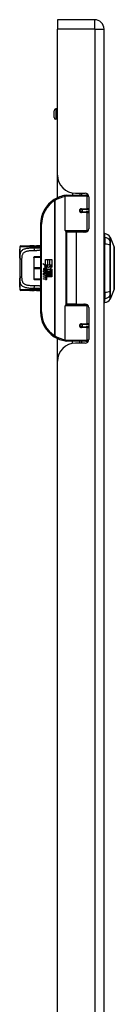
# Model space of a CAD drawing. Header units: inches. Extents: x 0 to 152, y -25 to 98.
# Tile 62 of 88: x 53 to 55, y 50 to 71. Entities that reach past the tile are written whole.
import ezdxf

# ---------------------------------------------------------------- set-up
doc = ezdxf.new("R2010")
doc.units = ezdxf.units.IN
doc.header["$LTSCALE"] = 9.095314
doc.header["$MEASUREMENT"] = 0
doc.layers.add('Visible Edges(ANSI)', color=7, linetype='Continuous', lineweight=25)
doc.layers.add('Visible Tangent Edges(ANSI)', color=7, linetype='Continuous', lineweight=25)

msp = doc.modelspace()

# ---------------------------------------------------------------- linework, layer by layer
at = {"layer": 'Visible Edges(ANSI)'}
for p, q in [((53.849, 70.8223), (53.849, 70.6212)), ((54.6475, 70.8223), (53.849, 70.8223)), ((53.849, 67.5022), (53.849, 70.6212)), ((54.8487, 33.7817), (54.8487, 70.6212)), ((53.7798, 68.734), (53.7798, 68.8767)), ((53.849, 68.9161), (53.8192, 68.9161)), ((53.849, 68.6947), (53.8192, 68.6947)), ((53.849, 67.0155), (53.849, 67.5022)), ((54.0183, 66.3184), (54.0183, 67.049)), ((54.0429, 67.0736), (54.4552, 67.0736)), ((54.1739, 67.1177), (54.1739, 67.0736)), ((54.2389, 67.1123), (54.4463, 67.1123)), ((54.3314, 67.1123), (54.3314, 67.0736)), ((54.5112, 67.0736), (54.4552, 67.0736)), ((54.5201, 67.0385), (54.5201, 66.3545)), ((54.3518, 66.7677), (54.3523, 66.7653)), ((54.3584, 66.7661), (54.3522, 66.7661)), ((54.4671, 66.7685), (54.3584, 66.7685)), ((54.3614, 66.7659), (54.3614, 66.7684)), ((54.4671, 66.7685), (54.5201, 66.7685)), ((54.3584, 66.7144), (54.4671, 66.7144)), ((54.3622, 66.7172), (54.3628, 66.7144)), ((54.5201, 66.7144), (54.4671, 66.7144)), ((53.4873, 66.4488), (53.4873, 64.5744)), ((54.46, 66.2987), (54.038, 66.2987)), ((54.1333, 66.2987), (54.1333, 66.2807)), ((54.372, 66.2987), (54.372, 66.2807)), ((54.46, 66.2987), (54.4946, 66.2987)), ((54.2526, 66.2807), (54.0427, 66.2807)), ((54.0427, 66.2807), (54.0427, 64.7424)), ((54.4463, 66.2807), (54.2526, 66.2807)), ((54.8684, 66.1645), (54.8684, 66.2495)), ((54.8684, 66.1645), (54.8684, 66.0261)), ((54.9769, 66.1749), (55.0615, 65.9575)), ((53.0432, 65.9666), (53.0432, 65.9174)), ((53.0432, 65.9174), (53.0432, 65.7711)), ((53.0678, 65.9912), (53.2616, 65.9912)), ((53.2966, 65.9901), (53.274, 65.9907)), ((53.4873, 65.9912), (53.4027, 65.9912)), ((53.4873, 65.8926), (53.4641, 65.8928)), ((54.8684, 64.997), (54.8684, 66.0261)), ((55.068, 65.8879), (55.068, 65.6003)), ((53.0432, 65.725), (53.0432, 65.7711)), ((53.0432, 65.725), (53.0432, 65.2981)), ((53.3433, 65.7402), (53.3433, 65.7427)), ((53.3433, 65.7402), (53.3433, 65.514)), ((53.4873, 65.7525), (53.3531, 65.7525)), ((53.5971, 65.699), (53.6372, 65.699)), ((53.5971, 65.5778), (53.5971, 65.699)), ((53.6372, 65.699), (53.6372, 65.5757)), ((53.6429, 65.699), (53.683, 65.699)), ((53.6429, 65.5757), (53.6429, 65.699)), ((53.683, 65.699), (53.683, 65.5757)), ((53.6882, 65.5757), (53.6882, 65.699)), ((53.6882, 65.699), (53.7283, 65.699)), ((53.7283, 65.699), (53.7283, 65.5318)), ((53.3433, 65.5091), (53.3433, 65.514)), ((53.3433, 65.5091), (53.3433, 65.2827)), ((53.5375, 65.6088), (53.5971, 65.5778)), ((53.5953, 65.5541), (53.5375, 65.6088)), ((53.5701, 65.4617), (53.5589, 65.4617)), ((53.5775, 65.5516), (53.5953, 65.5541)), ((53.6326, 65.5123), (53.5775, 65.5516)), ((53.5851, 65.4534), (53.5851, 65.4992)), ((53.5964, 65.4973), (53.5964, 65.4673)), ((53.6013, 65.5757), (53.638, 65.5565)), ((53.6372, 65.5757), (53.6013, 65.5757)), ((53.6181, 65.5036), (53.6326, 65.5123)), ((53.638, 65.5565), (53.6254, 65.5541)), ((53.6254, 65.5541), (53.6605, 65.5295)), ((53.6655, 65.4921), (53.6282, 65.4662)), ((53.683, 65.5757), (53.6429, 65.5757)), ((53.6605, 65.5295), (53.7276, 65.5757)), ((53.7268, 65.4463), (53.6655, 65.4921)), ((53.7276, 65.5757), (53.6882, 65.5757)), ((53.7283, 65.5318), (53.6957, 65.5098)), ((53.6957, 65.5098), (53.7283, 65.4924)), ((53.7283, 65.4924), (53.7283, 65.4088)), ((53.0432, 65.252), (53.0432, 65.2981)), ((53.0432, 65.252), (53.0432, 65.1057)), ((53.3433, 65.2802), (53.3433, 65.2827)), ((53.3531, 65.2704), (53.4873, 65.2704)), ((53.5555, 65.4549), (53.5904, 65.4242)), ((53.5555, 65.4347), (53.5555, 65.4549)), ((53.5799, 65.4178), (53.5555, 65.4347)), ((53.5555, 65.4055), (53.5799, 65.4148)), ((53.5555, 65.3852), (53.5555, 65.4055)), ((53.5906, 65.4021), (53.5555, 65.3852)), ((53.5555, 65.3766), (53.6237, 65.3646)), ((53.5555, 65.3601), (53.5555, 65.3766)), ((53.5836, 65.3551), (53.5555, 65.3601)), ((53.5555, 65.3342), (53.5986, 65.3266)), ((53.5555, 65.3177), (53.5555, 65.3342)), ((53.5836, 65.3128), (53.5555, 65.3177)), ((53.5555, 65.2923), (53.5986, 65.2847)), ((53.5555, 65.2758), (53.5555, 65.2923)), ((53.5983, 65.2674), (53.5555, 65.2758)), ((53.5799, 65.4148), (53.5799, 65.4178)), ((53.5904, 65.4242), (53.6237, 65.4415)), ((53.6237, 65.3717), (53.5906, 65.4021)), ((53.6237, 65.4212), (53.6008, 65.4115)), ((53.6008, 65.4115), (53.6008, 65.4088)), ((53.6008, 65.4088), (53.6237, 65.3922)), ((53.6052, 65.4088), (53.6273, 65.4182)), ((53.7283, 65.4088), (53.6052, 65.4088)), ((53.6117, 65.3514), (53.6117, 65.3478)), ((53.6237, 65.3504), (53.6117, 65.3514)), ((53.6144, 65.4036), (53.7283, 65.4036)), ((53.6273, 65.3942), (53.6144, 65.4036)), ((53.6196, 65.3465), (53.6273, 65.3459)), ((53.6237, 65.4415), (53.6237, 65.4212)), ((53.6237, 65.3922), (53.6237, 65.3717)), ((53.6237, 65.3646), (53.6237, 65.3504)), ((53.6273, 65.4463), (53.7268, 65.4463)), ((53.6273, 65.4182), (53.6273, 65.4463)), ((53.6273, 65.3665), (53.6273, 65.3942)), ((53.7283, 65.3665), (53.6273, 65.3665)), ((53.6273, 65.3612), (53.7283, 65.3612)), ((53.6273, 65.3459), (53.6273, 65.3612)), ((53.7283, 65.3241), (53.629, 65.3241)), ((53.7283, 65.4036), (53.7283, 65.3665)), ((53.7283, 65.3612), (53.7283, 65.3241)), ((55.068, 65.4228), (55.068, 65.1352)), ((53.0432, 65.1057), (53.0432, 65.0565)), ((53.4641, 65.1303), (53.4873, 65.1305)), ((55.0615, 65.0656), (54.9769, 64.8482)), ((53.2616, 65.0319), (53.0678, 65.0319)), ((53.2966, 65.033), (53.274, 65.0324)), ((53.4873, 65.0319), (53.4027, 65.0319)), ((54.8684, 64.997), (54.8684, 64.8587)), ((54.8684, 64.7736), (54.8684, 64.8587)), ((54.0183, 63.9742), (54.0183, 64.7047)), ((54.038, 64.7244), (54.46, 64.7244)), ((54.2526, 64.7424), (54.0427, 64.7424)), ((54.1333, 64.7244), (54.1333, 64.7424)), ((54.2526, 64.7424), (54.4463, 64.7424)), ((54.372, 64.7244), (54.372, 64.7424)), ((54.4946, 64.7244), (54.46, 64.7244)), ((54.5201, 64.6686), (54.5201, 63.9846)), ((54.3518, 64.2554), (54.3523, 64.2578)), ((54.3522, 64.257), (54.3584, 64.257)), ((54.4671, 64.3087), (54.3584, 64.3087)), ((54.3584, 64.2546), (54.4671, 64.2546)), ((54.3614, 64.2572), (54.3614, 64.2547)), ((54.3622, 64.3059), (54.3628, 64.3087)), ((54.4671, 64.3087), (54.5201, 64.3087)), ((54.5201, 64.2546), (54.4671, 64.2546)), ((53.849, 63.5209), (53.849, 64.0076)), ((54.4552, 63.9496), (54.0429, 63.9496)), ((54.1739, 63.9054), (54.1739, 63.9496)), ((54.4463, 63.9108), (54.2389, 63.9108)), ((54.3314, 63.9108), (54.3314, 63.9496)), ((54.4552, 63.9496), (54.5112, 63.9496)), ((53.849, 40.882), (53.849, 63.5209))]:
    msp.add_line(p, q, dxfattribs=at)
at = {"layer": 'Visible Edges(ANSI)', "flags": 128}
for points in [[(54.0271, 67.0677), (54.0268, 67.0677), (54.0264, 67.0677), (54.0261, 67.0676), (54.0258, 67.0676), (54.0255, 67.0675), (54.0252, 67.0675), (54.0249, 67.0674), (54.0246, 67.0674), (54.0243, 67.0674), (54.024, 67.0673), (54.0237, 67.0673), (54.0233, 67.0672), (54.023, 67.0672), (54.0227, 67.0671), (54.0224, 67.0671), (54.0221, 67.067), (54.0218, 67.067), (54.0215, 67.067), (54.0212, 67.0669), (54.0209, 67.0669), (54.0206, 67.0668), (54.0202, 67.0668), (54.0199, 67.0667), (54.0196, 67.0667)], [(54.3584, 66.7144), (54.3552, 66.7146), (54.3519, 66.7152), (54.3487, 66.7163), (54.3456, 66.7177), (54.3426, 66.7195), (54.3399, 66.7218), (54.3374, 66.7244), (54.3354, 66.7274), (54.3337, 66.7307), (54.3324, 66.7341), (54.3316, 66.7377), (54.3314, 66.7414), (54.3316, 66.7451), (54.3324, 66.7488), (54.3336, 66.7522), (54.3353, 66.7555), (54.3374, 66.7585), (54.3398, 66.7611), (54.3426, 66.7634), (54.3455, 66.7653), (54.3487, 66.7667), (54.3519, 66.7677), (54.3552, 66.7683), (54.3584, 66.7685)], [(54.4172, 66.2807), (54.4204, 66.2819), (54.4235, 66.2831), (54.4266, 66.2843), (54.4298, 66.2854), (54.433, 66.2864), (54.4361, 66.2875), (54.4393, 66.2884), (54.4425, 66.2894), (54.4457, 66.2902), (54.4489, 66.2911), (54.4521, 66.2919), (54.4553, 66.2926), (54.4585, 66.2933), (54.4617, 66.294), (54.4649, 66.2946), (54.4682, 66.2952), (54.4714, 66.2957), (54.4746, 66.2962), (54.4778, 66.2966), (54.4811, 66.297), (54.4843, 66.2974), (54.4875, 66.2977), (54.4908, 66.298), (54.494, 66.2982)], [(53.0471, 65.8369), (53.0482, 65.8458), (53.0489, 65.8564), (53.0492, 65.8679), (53.049, 65.8794), (53.0482, 65.89), (53.0472, 65.8991), (53.0461, 65.9057), (53.0457, 65.9078), (53.0455, 65.9086)], [(53.274, 65.9907), (53.2735, 65.9907), (53.2729, 65.9908), (53.2724, 65.9908), (53.2719, 65.9909), (53.2714, 65.9909), (53.2709, 65.9909), (53.2703, 65.991), (53.2698, 65.991), (53.2693, 65.991), (53.2688, 65.991), (53.2683, 65.9911), (53.2677, 65.9911), (53.2672, 65.9911), (53.2667, 65.9911), (53.2662, 65.9912), (53.2657, 65.9912), (53.2652, 65.9912), (53.2646, 65.9912), (53.2641, 65.9912), (53.2636, 65.9912), (53.2631, 65.9912), (53.2626, 65.9912), (53.2621, 65.9912), (53.2616, 65.9912)], [(53.3543, 65.991), (53.3252, 65.9907), (53.2966, 65.9901)], [(53.3543, 65.991), (53.3787, 65.9912), (53.4027, 65.9912)], [(55.0619, 65.0678), (55.0619, 65.0683), (55.0619, 65.0699), (55.0619, 65.0726), (55.0619, 65.0763), (55.0619, 65.0811), (55.062, 65.0869), (55.062, 65.0937), (55.062, 65.1016), (55.062, 65.1104), (55.062, 65.1202), (55.0621, 65.131), (55.0621, 65.1426), (55.0621, 65.155), (55.0621, 65.1684), (55.0622, 65.1826), (55.0622, 65.1975), (55.0622, 65.2133), (55.0621, 65.2297), (55.0621, 65.2468), (55.0621, 65.2646), (55.0621, 65.283), (55.062, 65.3019), (55.062, 65.3213), (55.062, 65.3413), (55.062, 65.3617), (55.062, 65.3825), (55.0619, 65.4036), (55.0619, 65.4249), (55.0619, 65.4463), (55.0619, 65.4678), (55.0619, 65.4896), (55.0619, 65.5114), (55.0619, 65.5333), (55.0619, 65.5551), (55.0619, 65.5768), (55.0619, 65.5983), (55.0619, 65.6195), (55.062, 65.6405), (55.062, 65.6612), (55.062, 65.6816), (55.062, 65.7016), (55.062, 65.7211), (55.0621, 65.7402), (55.0621, 65.7586), (55.0621, 65.7764), (55.0621, 65.7935), (55.0622, 65.8099), (55.0622, 65.8256), (55.0622, 65.8406), (55.0621, 65.8547), (55.0621, 65.8681), (55.0621, 65.8806), (55.0621, 65.8922), (55.062, 65.9029), (55.062, 65.9127), (55.062, 65.9215), (55.062, 65.9294), (55.062, 65.9362), (55.0619, 65.9421), (55.0619, 65.9468), (55.0619, 65.9505), (55.0619, 65.9532), (55.0619, 65.9548), (55.0619, 65.9553)], [(53.0432, 65.7711), (53.0441, 65.8048), (53.0453, 65.8211), (53.0471, 65.8369)], [(53.0471, 65.1862), (53.0453, 65.202), (53.0441, 65.2183), (53.0432, 65.252)], [(53.0455, 65.1145), (53.0457, 65.1153), (53.0461, 65.1174), (53.0472, 65.1241), (53.0482, 65.1331), (53.049, 65.1438), (53.0492, 65.1553), (53.0489, 65.1668), (53.0482, 65.1773), (53.0471, 65.1862)], [(53.2616, 65.0319), (53.2621, 65.0319), (53.2626, 65.0319), (53.2631, 65.0319), (53.2636, 65.0319), (53.2641, 65.0319), (53.2646, 65.0319), (53.2652, 65.0319), (53.2657, 65.0319), (53.2662, 65.032), (53.2667, 65.032), (53.2672, 65.032), (53.2677, 65.032), (53.2683, 65.032), (53.2688, 65.0321), (53.2693, 65.0321), (53.2698, 65.0321), (53.2703, 65.0321), (53.2709, 65.0322), (53.2714, 65.0322), (53.2719, 65.0322), (53.2724, 65.0323), (53.2729, 65.0323), (53.2735, 65.0324), (53.274, 65.0324)], [(53.2966, 65.033), (53.3252, 65.0324), (53.3543, 65.0321)], [(53.4027, 65.0319), (53.3787, 65.032), (53.3543, 65.0321)], [(54.494, 64.7249), (54.4908, 64.7251), (54.4875, 64.7254), (54.4843, 64.7257), (54.4811, 64.7261), (54.4778, 64.7265), (54.4746, 64.7269), (54.4714, 64.7274), (54.4682, 64.7279), (54.4649, 64.7285), (54.4617, 64.7291), (54.4585, 64.7298), (54.4553, 64.7305), (54.4521, 64.7312), (54.4489, 64.732), (54.4457, 64.7329), (54.4425, 64.7338), (54.4393, 64.7347), (54.4361, 64.7357), (54.433, 64.7367), (54.4298, 64.7377), (54.4266, 64.7388), (54.4235, 64.74), (54.4204, 64.7412), (54.4172, 64.7424)], [(54.3584, 64.2546), (54.3552, 64.2548), (54.3519, 64.2554), (54.3487, 64.2564), (54.3455, 64.2579), (54.3426, 64.2597), (54.3398, 64.262), (54.3374, 64.2646), (54.3353, 64.2676), (54.3336, 64.2709), (54.3324, 64.2744), (54.3316, 64.278), (54.3314, 64.2817), (54.3317, 64.2854), (54.3324, 64.289), (54.3337, 64.2924), (54.3354, 64.2957), (54.3374, 64.2987), (54.3399, 64.3013), (54.3426, 64.3035), (54.3455, 64.3054), (54.3487, 64.3068), (54.3519, 64.3079), (54.3552, 64.3085), (54.3584, 64.3087)], [(54.0196, 63.9564), (54.0199, 63.9564), (54.0202, 63.9563), (54.0206, 63.9563), (54.0209, 63.9562), (54.0212, 63.9562), (54.0215, 63.9562), (54.0218, 63.9561), (54.0221, 63.9561), (54.0224, 63.956), (54.0227, 63.956), (54.023, 63.9559), (54.0233, 63.9559), (54.0237, 63.9558), (54.024, 63.9558), (54.0243, 63.9558), (54.0246, 63.9557), (54.0249, 63.9557), (54.0252, 63.9556), (54.0255, 63.9556), (54.0258, 63.9555), (54.0261, 63.9555), (54.0264, 63.9555), (54.0268, 63.9554), (54.0271, 63.9554)]]:
    msp.add_lwpolyline(points, dxfattribs=at)
at = {"layer": 'Visible Edges(ANSI)'}
for centre in [(54.3584, 66.7415), (54.3584, 64.2816)]:
    msp.add_circle(centre, 0.0246, dxfattribs=at)
for centre, radius, start, end in [((54.6475, 70.6212), 0.2012, 0, 90), ((53.8192, 68.8767), 0.0394, 90, 180), ((53.8192, 68.734), 0.0394, 180, 270), ((54.2389, 67.5022), 0.3899, 180, 270), ((54.1121, 66.4488), 0.6248, 122.23771, 180), ((54.1121, 66.4488), 0.6248, 98.5081, 122.23771), ((54.0429, 67.049), 0.0246, 90, 180), ((54.4463, 67.0385), 0.0738, 0, 90), ((54.3584, 66.7415), 0.0271, 279.14701, 90), ((54.038, 66.3184), 0.0197, 180, 270), ((54.4463, 66.3545), 0.0738, 270, 0), ((54.8782, 66.1757), 0.0492, 101.53696, 126.8699), ((54.848, 66.1033), 0.1476, 29.72912, 82.0587), ((54.9655, 66.1704), 0.0123, 21.25051, 29.72912), ((53.0678, 65.9666), 0.0246, 90, 180), ((53.0678, 65.9174), 0.0246, 180, 208.10759), ((55.0557, 65.9553), 0.00615, 0.20877, 21.25051), ((55.0533, 65.8879), 0.0148, 0, 53.4634), ((53.3531, 65.7427), 0.00984, 90, 180), ((53.6313, 65.4843), 0.0759, 171.56052, 197.33425), ((53.5807, 65.4918), 0.0247, 86.56465, 171.56052), ((53.6055, 65.4764), 0.0383, 154.67838, 202.56091), ((53.5817, 65.4877), 0.012, 73.52609, 154.67838), ((53.5791, 65.4668), 0.0497, 44.16843, 86.56465), ((53.5938, 65.4765), 0.021, 19.37968, 82.99755), ((53.6021, 65.4778), 0.0119, 241.45471, 321.16516), ((53.6007, 65.4789), 0.0137, 321.16516, 19.37968), ((53.6059, 65.4708), 0.019, 293.84447, 355.08017), ((53.588, 65.4754), 0.0373, 350.40854, 44.16843), ((53.588, 65.4754), 0.0412, 347.07905, 43.17854), ((55.0533, 65.6003), 0.0148, 305.87422, 0), ((53.3531, 65.2802), 0.00984, 180, 270), ((53.5735, 65.2979), 0.0581, 57.59924, 80), ((53.5744, 65.2554), 0.0581, 58.55841, 80.82565), ((53.5994, 65.4857), 0.0352, 246.15553, 293.84447), ((53.6052, 65.3028), 0.036, 259, 288.47479), ((53.6013, 65.3418), 0.0154, 260, 293.55712), ((53.6013, 65.2998), 0.0154, 259.9922, 293.54875), ((53.5962, 65.3337), 0.0157, 6.03001, 57.59924), ((53.5962, 65.2917), 0.0157, 6.10268, 57.60833), ((53.6044, 65.3346), 0.0075, 293.55712, 6.03001), ((53.6044, 65.2926), 0.0075, 293.54875, 6.10268), ((53.6061, 65.3447), 0.036, 273.6169, 286.9928), ((53.5949, 65.2812), 0.0307, 359.6788, 63.95078), ((53.5956, 65.3225), 0.03, 359.47765, 57.41137), ((53.6129, 65.3224), 0.0127, 286.9928, 359.47765), ((53.6125, 65.2811), 0.0131, 288.47479, 359.6788), ((53.599, 65.3247), 0.03, 358.79525, 46.5849), ((55.0533, 65.4228), 0.0148, 0, 54.12578), ((53.0678, 65.1057), 0.0246, 151.88429, 180), ((53.0678, 65.0565), 0.0246, 180, 270), ((55.0557, 65.0678), 0.00615, 338.74949, 359.79123), ((55.0533, 65.1352), 0.0148, 306.53659, 0), ((54.848, 64.9198), 0.1476, 277.9413, 330.27088), ((54.9655, 64.8527), 0.0123, 330.27088, 338.74949), ((54.038, 64.7047), 0.0197, 90, 180), ((54.4463, 64.6686), 0.0738, 0, 90), ((54.8782, 64.8474), 0.0492, 233.1301, 258.46304), ((54.1121, 64.5744), 0.6248, 180, 237.76229), ((54.3584, 64.2816), 0.0271, 270, 80.85299), ((54.1121, 64.5744), 0.6248, 237.76229, 261.4919), ((54.4463, 63.9846), 0.0738, 270, 0), ((54.2389, 63.5209), 0.3899, 90, 180), ((54.0429, 63.9742), 0.0246, 180, 270)]:
    msp.add_arc(centre, radius, start, end, dxfattribs=at)
at = {"layer": 'Visible Tangent Edges(ANSI)'}
for p, q in [((54.6475, 70.6212), (54.6475, 70.8223)), ((54.6475, 70.6212), (53.849, 70.6212)), ((54.6475, 70.6212), (54.6475, 33.7817)), ((54.6475, 70.6212), (54.8487, 70.6212)), ((53.8192, 68.9161), (53.8192, 68.6947)), ((53.7788, 66.9772), (53.7919, 66.9564)), ((53.7919, 66.9564), (53.7919, 64.0667)), ((53.7919, 66.9564), (53.7966, 66.9564)), ((53.7966, 64.0667), (53.7966, 66.9564)), ((54.479, 67.049), (54.0183, 67.049)), ((54.3624, 67.1123), (54.3624, 67.0736)), ((54.479, 67.049), (54.5193, 67.049)), ((54.479, 67.049), (54.479, 66.7808)), ((54.3624, 66.7682), (54.3624, 66.7657)), ((54.3643, 66.7808), (54.479, 66.7808)), ((54.5201, 66.7808), (54.479, 66.7808)), ((54.3624, 66.7172), (54.3624, 66.7163)), ((54.479, 66.7021), (54.3643, 66.7021)), ((54.479, 66.7021), (54.479, 66.3184)), ((54.479, 66.7021), (54.5201, 66.7021)), ((53.4873, 66.4488), (53.5119, 66.4488)), ((53.5119, 64.5744), (53.5119, 66.4488)), ((54.0183, 66.3184), (54.479, 66.3184)), ((54.0279, 66.3015), (54.0279, 64.7216)), ((54.5106, 66.3184), (54.479, 66.3184)), ((54.2526, 66.2807), (54.2526, 64.7424)), ((54.977, 66.0933), (54.977, 66.0934)), ((53.2499, 65.9666), (53.0432, 65.9666)), ((53.0432, 65.9174), (53.0436, 65.9174)), ((53.349, 65.9403), (53.349, 65.9664)), ((54.977, 66.0014), (54.977, 66.0019)), ((53.0924, 65.3225), (53.0924, 65.7006)), ((53.3531, 65.7525), (53.3531, 65.745)), ((53.3531, 65.745), (53.4873, 65.745)), ((53.3531, 65.5188), (53.3531, 65.745)), ((53.3531, 65.5188), (53.3531, 65.5043)), ((53.4873, 65.5188), (53.3531, 65.5188)), ((53.3531, 65.5043), (53.4873, 65.5043)), ((53.3531, 65.2779), (53.3531, 65.5043)), ((53.3531, 65.2779), (53.3531, 65.2704)), ((53.4873, 65.2779), (53.3531, 65.2779)), ((53.0436, 65.1057), (53.0432, 65.1057)), ((53.0432, 65.0565), (53.2499, 65.0565)), ((53.349, 65.0567), (53.349, 65.0828)), ((54.977, 65.0212), (54.977, 65.0217)), ((54.977, 64.9297), (54.977, 64.9299)), ((54.479, 64.7047), (54.0183, 64.7047)), ((54.479, 64.7047), (54.5106, 64.7047)), ((54.479, 64.7047), (54.479, 64.321)), ((53.5119, 64.5744), (53.4873, 64.5744)), ((54.3624, 64.3068), (54.3624, 64.3059)), ((54.3624, 64.2574), (54.3624, 64.2549)), ((54.3643, 64.321), (54.479, 64.321)), ((54.479, 64.2423), (54.3643, 64.2423)), ((54.5201, 64.321), (54.479, 64.321)), ((54.479, 64.2423), (54.479, 63.9742)), ((54.479, 64.2423), (54.5201, 64.2423)), ((53.7919, 64.0667), (53.7788, 64.0459)), ((53.7966, 64.0667), (53.7919, 64.0667)), ((54.0183, 63.9742), (54.479, 63.9742)), ((54.3624, 63.9496), (54.3624, 63.9108)), ((54.5193, 63.9742), (54.479, 63.9742))]:
    msp.add_line(p, q, dxfattribs=at)
at = {"layer": 'Visible Tangent Edges(ANSI)', "flags": 128}
for points in [[(54.3643, 66.7808), (54.3593, 66.7805), (54.3542, 66.7797), (54.3493, 66.7782), (54.3445, 66.7761), (54.3399, 66.7733), (54.3357, 66.77), (54.332, 66.7662), (54.3288, 66.7619), (54.3262, 66.7571), (54.3243, 66.7521), (54.3232, 66.7468), (54.3228, 66.7414), (54.3232, 66.7361), (54.3244, 66.7308), (54.3263, 66.7258), (54.3289, 66.721), (54.3321, 66.7167), (54.3358, 66.7128), (54.34, 66.7096), (54.3445, 66.7069), (54.3493, 66.7048), (54.3543, 66.7033), (54.3593, 66.7024), (54.3643, 66.7021)], [(54.4944, 66.2985), (54.4892, 66.2983), (54.484, 66.2981), (54.4788, 66.2979), (54.4736, 66.2976), (54.4684, 66.2973), (54.4632, 66.2969), (54.4581, 66.2964), (54.4529, 66.2959), (54.4477, 66.2954), (54.4426, 66.2948), (54.4374, 66.2942), (54.4323, 66.2935), (54.4272, 66.2928), (54.4221, 66.2921), (54.417, 66.2912), (54.4119, 66.2904), (54.4068, 66.2895), (54.4018, 66.2885), (54.3968, 66.2875), (54.3917, 66.2864), (54.3868, 66.2853), (54.3818, 66.2841), (54.3768, 66.2829), (54.3719, 66.2816)], [(54.9759, 66.0958), (54.9759, 66.0939), (54.9758, 66.0918), (54.9758, 66.0895), (54.9758, 66.087), (54.9758, 66.0843), (54.9758, 66.0814), (54.9758, 66.0783), (54.9758, 66.075), (54.9758, 66.0716), (54.9758, 66.068), (54.9758, 66.0642), (54.9758, 66.0603), (54.9758, 66.0562), (54.9758, 66.0519), (54.9758, 66.0475), (54.9758, 66.043), (54.9758, 66.0383), (54.9758, 66.0336), (54.9758, 66.0287), (54.9758, 66.0237), (54.9758, 66.0186), (54.9758, 66.0134), (54.9759, 66.0081), (54.9759, 66.0028)], [(54.9762, 66.1765), (54.9762, 66.1764), (54.9762, 66.176), (54.9762, 66.1753), (54.9761, 66.1743), (54.9761, 66.173), (54.9761, 66.1714), (54.9761, 66.1696), (54.9761, 66.1675), (54.9761, 66.1651), (54.9761, 66.1624), (54.9761, 66.1595), (54.9761, 66.1562), (54.9761, 66.1527), (54.976, 66.1489), (54.976, 66.1448), (54.976, 66.1405), (54.976, 66.1359), (54.976, 66.131), (54.976, 66.1258), (54.9759, 66.1203), (54.9759, 66.1146), (54.9759, 66.1086), (54.9759, 66.1024), (54.9759, 66.0958)], [(54.977, 66.0934), (54.977, 66.1), (54.977, 66.1063), (54.977, 66.1124), (54.977, 66.1181), (54.977, 66.1236), (54.977, 66.1288), (54.977, 66.1338), (54.977, 66.1384), (54.977, 66.1428), (54.977, 66.1469), (54.977, 66.1508), (54.977, 66.1543), (54.977, 66.1576), (54.977, 66.1606), (54.977, 66.1633), (54.977, 66.1657), (54.977, 66.1679), (54.977, 66.1697), (54.9769, 66.1713), (54.9769, 66.1726), (54.9769, 66.1736), (54.9769, 66.1743), (54.9769, 66.1747), (54.9769, 66.1749)], [(54.977, 66.0019), (54.977, 66.0071), (54.977, 66.0123), (54.977, 66.0174), (54.977, 66.0223), (54.977, 66.0272), (54.977, 66.032), (54.977, 66.0367), (54.977, 66.0412), (54.977, 66.0456), (54.977, 66.0499), (54.977, 66.0541), (54.977, 66.0581), (54.977, 66.0619), (54.977, 66.0657), (54.977, 66.0692), (54.977, 66.0726), (54.977, 66.0758), (54.977, 66.0788), (54.977, 66.0817), (54.977, 66.0844), (54.977, 66.0869), (54.977, 66.0892), (54.977, 66.0913), (54.977, 66.0933)], [(53.349, 65.9403), (53.3243, 65.9398), (53.3001, 65.9391), (53.2764, 65.938), (53.2534, 65.9365), (53.2312, 65.9346), (53.2099, 65.932), (53.1896, 65.9288), (53.1704, 65.9249), (53.1525, 65.9201), (53.1359, 65.9143), (53.1207, 65.9074), (53.107, 65.8995), (53.0948, 65.8906), (53.0839, 65.8805), (53.0746, 65.8694), (53.0666, 65.8571), (53.0602, 65.8438), (53.0549, 65.8294), (53.0508, 65.814), (53.0477, 65.7978), (53.0456, 65.7807), (53.0442, 65.7628), (53.0434, 65.7442), (53.0432, 65.725)], [(53.0471, 65.8334), (53.0476, 65.837), (53.0481, 65.8409), (53.0486, 65.845), (53.0489, 65.8494), (53.0492, 65.854), (53.0494, 65.8587), (53.0496, 65.8635), (53.0496, 65.8683), (53.0496, 65.8731), (53.0494, 65.8779), (53.0492, 65.8826), (53.0489, 65.8871), (53.0485, 65.8915), (53.0481, 65.8957), (53.0476, 65.8995), (53.0471, 65.9031), (53.0466, 65.9063), (53.0461, 65.9091), (53.0456, 65.9116), (53.0451, 65.9136), (53.0446, 65.9153), (53.0442, 65.9165), (53.0439, 65.9172), (53.0436, 65.9174)], [(53.0924, 65.7006), (53.0926, 65.7176), (53.0932, 65.7341), (53.0945, 65.7499), (53.0964, 65.7651), (53.0991, 65.7795), (53.1027, 65.7931), (53.1072, 65.8058), (53.1129, 65.8176), (53.1198, 65.8285), (53.128, 65.8384), (53.1375, 65.8473), (53.1482, 65.8552), (53.1602, 65.8622), (53.1735, 65.8682), (53.188, 65.8734), (53.2037, 65.8776), (53.2205, 65.8812), (53.2382, 65.884), (53.2569, 65.8862), (53.2763, 65.888), (53.2964, 65.8893), (53.3171, 65.8902), (53.3384, 65.8909), (53.36, 65.8913)], [(53.2499, 65.9666), (53.2508, 65.9666), (53.2517, 65.9666), (53.2525, 65.9666), (53.2534, 65.9666), (53.2543, 65.9666), (53.2552, 65.9665), (53.2561, 65.9665), (53.257, 65.9664), (53.2579, 65.9664), (53.2588, 65.9663), (53.2597, 65.9663), (53.2606, 65.9662), (53.2615, 65.9661), (53.2624, 65.9661), (53.2633, 65.966), (53.2642, 65.9659), (53.2651, 65.9658), (53.266, 65.9657), (53.2669, 65.9656), (53.2678, 65.9655), (53.2687, 65.9654), (53.2696, 65.9652), (53.2705, 65.9651), (53.2714, 65.965)], [(53.274, 65.9907), (53.2735, 65.9907), (53.273, 65.9906), (53.2726, 65.9903), (53.2721, 65.99), (53.2717, 65.9895), (53.2713, 65.989), (53.2709, 65.9883), (53.2705, 65.9875), (53.2702, 65.9866), (53.2698, 65.9857), (53.2696, 65.9846), (53.2693, 65.9835), (53.2692, 65.9822), (53.269, 65.9809), (53.2689, 65.9796), (53.2689, 65.9781), (53.269, 65.9766), (53.269, 65.9751), (53.2692, 65.9735), (53.2695, 65.9718), (53.2698, 65.9702), (53.2702, 65.9685), (53.2708, 65.9667), (53.2714, 65.965)], [(53.2714, 65.965), (53.2723, 65.9666), (53.2732, 65.9682), (53.2741, 65.9698), (53.275, 65.9714), (53.2759, 65.9729), (53.2768, 65.9744), (53.2778, 65.9759), (53.2787, 65.9773), (53.2797, 65.9787), (53.2808, 65.9801), (53.2818, 65.9813), (53.2829, 65.9825), (53.284, 65.9836), (53.2851, 65.9847), (53.2862, 65.9857), (53.2873, 65.9865), (53.2885, 65.9873), (53.2896, 65.988), (53.2908, 65.9886), (53.2919, 65.9891), (53.2931, 65.9895), (53.2943, 65.9898), (53.2954, 65.99), (53.2966, 65.9901)], [(53.2714, 65.965), (53.2745, 65.9651), (53.2777, 65.9652), (53.2808, 65.9653), (53.2839, 65.9654), (53.2871, 65.9655), (53.2903, 65.9655), (53.2935, 65.9656), (53.2967, 65.9657), (53.2999, 65.9658), (53.3031, 65.9658), (53.3063, 65.9659), (53.3095, 65.966), (53.3128, 65.966), (53.316, 65.9661), (53.3193, 65.9661), (53.3226, 65.9662), (53.3259, 65.9662), (53.3291, 65.9662), (53.3324, 65.9663), (53.3357, 65.9663), (53.3391, 65.9663), (53.3424, 65.9664), (53.3457, 65.9664), (53.349, 65.9664)], [(53.349, 65.9664), (53.3552, 65.9665), (53.3614, 65.9665), (53.3675, 65.9665), (53.3736, 65.9666), (53.3797, 65.9666), (53.3857, 65.9666), (53.3917, 65.9666), (53.3977, 65.9666), (53.4036, 65.9666), (53.4095, 65.9666), (53.4154, 65.9666), (53.4212, 65.9665), (53.4269, 65.9664), (53.4327, 65.9663), (53.4384, 65.9662), (53.444, 65.9661), (53.4496, 65.9659), (53.4551, 65.9657), (53.4606, 65.9654), (53.4661, 65.9652), (53.4715, 65.9649), (53.4768, 65.9645), (53.4821, 65.9642), (53.4873, 65.9637)], [(53.4873, 65.9409), (53.4821, 65.9412), (53.4768, 65.9414), (53.4715, 65.9416), (53.4661, 65.9417), (53.4607, 65.9419), (53.4552, 65.9419), (53.4497, 65.942), (53.4441, 65.942), (53.4384, 65.942), (53.4327, 65.942), (53.427, 65.942), (53.4212, 65.9419), (53.4154, 65.9418), (53.4095, 65.9417), (53.4036, 65.9416), (53.3977, 65.9415), (53.3917, 65.9413), (53.3857, 65.9412), (53.3796, 65.9411), (53.3735, 65.9409), (53.3674, 65.9408), (53.3613, 65.9406), (53.3552, 65.9405), (53.349, 65.9403)], [(53.36, 65.8913), (53.3645, 65.8914), (53.369, 65.8915), (53.3735, 65.8916), (53.3779, 65.8917), (53.3824, 65.8918), (53.3868, 65.8918), (53.3913, 65.8919), (53.3957, 65.892), (53.4001, 65.8921), (53.4045, 65.8922), (53.4089, 65.8922), (53.4132, 65.8923), (53.4176, 65.8924), (53.4219, 65.8925), (53.4262, 65.8925), (53.4305, 65.8926), (53.4348, 65.8926), (53.4391, 65.8927), (53.4433, 65.8927), (53.4475, 65.8928), (53.4517, 65.8928), (53.4559, 65.8928), (53.46, 65.8928), (53.4641, 65.8928)], [(53.4873, 65.9892), (53.484, 65.9894), (53.4806, 65.9896), (53.4773, 65.9898), (53.4739, 65.9899), (53.4705, 65.9901), (53.4671, 65.9902), (53.4636, 65.9904), (53.4602, 65.9905), (53.4567, 65.9906), (53.4532, 65.9907), (53.4497, 65.9908), (53.4462, 65.9909), (53.4426, 65.9909), (53.4391, 65.991), (53.4355, 65.991), (53.4319, 65.9911), (53.4283, 65.9911), (53.4247, 65.9912), (53.4211, 65.9912), (53.4174, 65.9912), (53.4137, 65.9912), (53.4101, 65.9912), (53.4064, 65.9912), (53.4027, 65.9912)], [(54.9759, 66.0028), (54.9759, 65.9632), (54.9759, 65.9232), (54.976, 65.8828), (54.976, 65.8421), (54.976, 65.8012), (54.9761, 65.76), (54.9761, 65.7186), (54.9761, 65.6771), (54.9761, 65.6355), (54.9761, 65.5939), (54.9762, 65.5522), (54.9762, 65.5107), (54.9762, 65.4691), (54.9761, 65.4275), (54.9761, 65.386), (54.9761, 65.3445), (54.9761, 65.3032), (54.9761, 65.2621), (54.976, 65.2212), (54.976, 65.1804), (54.976, 65.14), (54.9759, 65.0998), (54.9759, 65.0599), (54.9759, 65.0203)], [(54.977, 65.0217), (54.977, 65.0611), (54.977, 65.1009), (54.977, 65.1409), (54.977, 65.1813), (54.977, 65.2219), (54.977, 65.2627), (54.977, 65.3037), (54.977, 65.3449), (54.977, 65.3862), (54.9769, 65.4277), (54.9769, 65.4692), (54.9769, 65.5107), (54.9769, 65.5522), (54.9769, 65.5937), (54.977, 65.6352), (54.977, 65.6767), (54.977, 65.7181), (54.977, 65.7594), (54.977, 65.8005), (54.977, 65.8413), (54.977, 65.8818), (54.977, 65.9221), (54.977, 65.9619), (54.977, 66.0014)], [(55.0615, 65.9575), (55.0615, 65.9573), (55.0615, 65.9568), (55.0615, 65.9558), (55.0615, 65.9545), (55.0615, 65.9528), (55.0615, 65.9508), (55.0615, 65.9483), (55.0616, 65.9456), (55.0616, 65.9424), (55.0616, 65.9389), (55.0616, 65.9351), (55.0616, 65.9308), (55.0617, 65.9263), (55.0617, 65.9214), (55.0617, 65.9162), (55.0617, 65.9106), (55.0618, 65.9047), (55.0618, 65.8985), (55.0618, 65.8919), (55.0618, 65.8851), (55.0619, 65.8779), (55.0619, 65.8705), (55.0619, 65.8627), (55.0619, 65.8547)], [(53.0432, 65.7711), (53.0432, 65.7739), (53.0432, 65.7766), (53.0432, 65.7794), (53.0433, 65.7821), (53.0433, 65.7848), (53.0434, 65.7876), (53.0435, 65.7902), (53.0436, 65.7929), (53.0437, 65.7956), (53.0438, 65.7982), (53.0439, 65.8009), (53.0441, 65.8035), (53.0442, 65.8061), (53.0444, 65.8086), (53.0446, 65.8112), (53.0448, 65.8137), (53.045, 65.8163), (53.0453, 65.8188), (53.0455, 65.8213), (53.0458, 65.8237), (53.0461, 65.8262), (53.0464, 65.8286), (53.0468, 65.831), (53.0471, 65.8334)], [(55.0619, 65.7959), (55.0619, 65.7758), (55.0618, 65.7547), (55.0618, 65.7327), (55.0617, 65.71), (55.0617, 65.6867), (55.0616, 65.6627), (55.0616, 65.6383), (55.0616, 65.6134), (55.0615, 65.5883), (55.0615, 65.5628), (55.0615, 65.5372), (55.0615, 65.5114), (55.0615, 65.4856), (55.0615, 65.46), (55.0615, 65.4347), (55.0616, 65.4095), (55.0616, 65.3846), (55.0616, 65.3601), (55.0617, 65.3361), (55.0617, 65.3128), (55.0618, 65.2902), (55.0618, 65.2683), (55.0619, 65.2473), (55.0619, 65.2272)], [(55.0619, 65.8547), (55.0619, 65.8525), (55.0619, 65.8502), (55.0619, 65.848), (55.062, 65.8457), (55.062, 65.8434), (55.062, 65.841), (55.062, 65.8387), (55.062, 65.8363), (55.062, 65.8339), (55.062, 65.8315), (55.062, 65.8291), (55.062, 65.8267), (55.062, 65.8242), (55.062, 65.8217), (55.062, 65.8192), (55.062, 65.8167), (55.062, 65.8142), (55.062, 65.8116), (55.062, 65.809), (55.062, 65.8065), (55.0619, 65.8038), (55.0619, 65.8012), (55.0619, 65.7986), (55.0619, 65.7959)], [(53.0432, 65.2981), (53.0434, 65.2789), (53.0442, 65.2604), (53.0456, 65.2426), (53.0478, 65.2255), (53.0508, 65.2093), (53.0549, 65.1939), (53.0601, 65.1795), (53.0666, 65.1661), (53.0744, 65.1538), (53.0837, 65.1427), (53.0945, 65.1326), (53.1068, 65.1237), (53.1205, 65.1158), (53.1357, 65.109), (53.1522, 65.1032), (53.1701, 65.0983), (53.1892, 65.0944), (53.2095, 65.0912), (53.2307, 65.0886), (53.2529, 65.0867), (53.276, 65.0852), (53.2999, 65.0841), (53.3243, 65.0833), (53.349, 65.0828)], [(53.0471, 65.1897), (53.0468, 65.1921), (53.0464, 65.1945), (53.0461, 65.1969), (53.0458, 65.1994), (53.0455, 65.2018), (53.0453, 65.2043), (53.045, 65.2068), (53.0448, 65.2094), (53.0446, 65.2119), (53.0444, 65.2145), (53.0442, 65.217), (53.0441, 65.2196), (53.0439, 65.2223), (53.0438, 65.2249), (53.0437, 65.2275), (53.0436, 65.2302), (53.0435, 65.2329), (53.0434, 65.2356), (53.0433, 65.2383), (53.0433, 65.241), (53.0432, 65.2437), (53.0432, 65.2465), (53.0432, 65.2492), (53.0432, 65.252)], [(53.36, 65.1318), (53.3383, 65.1323), (53.317, 65.133), (53.2961, 65.1339), (53.2759, 65.1352), (53.2565, 65.137), (53.2379, 65.1392), (53.2202, 65.142), (53.2034, 65.1455), (53.1877, 65.1498), (53.1733, 65.155), (53.16, 65.1611), (53.148, 65.168), (53.1373, 65.1759), (53.1278, 65.1848), (53.1197, 65.1947), (53.1128, 65.2056), (53.1072, 65.2175), (53.1026, 65.2302), (53.0991, 65.2438), (53.0964, 65.2582), (53.0945, 65.2734), (53.0932, 65.2891), (53.0926, 65.3055), (53.0924, 65.3225)], [(53.0436, 65.1057), (53.0439, 65.1059), (53.0442, 65.1066), (53.0446, 65.1078), (53.0451, 65.1094), (53.0456, 65.1115), (53.0461, 65.114), (53.0466, 65.1169), (53.0471, 65.1201), (53.0476, 65.1237), (53.0481, 65.1275), (53.0485, 65.1317), (53.0489, 65.1361), (53.0492, 65.1406), (53.0494, 65.1453), (53.0496, 65.1501), (53.0496, 65.1549), (53.0496, 65.1598), (53.0494, 65.1645), (53.0492, 65.1692), (53.0489, 65.1737), (53.0485, 65.1781), (53.0481, 65.1822), (53.0476, 65.1861), (53.0471, 65.1897)], [(53.2714, 65.0582), (53.2705, 65.058), (53.2696, 65.0579), (53.2687, 65.0578), (53.2678, 65.0576), (53.2669, 65.0575), (53.266, 65.0574), (53.2651, 65.0573), (53.2642, 65.0572), (53.2633, 65.0571), (53.2624, 65.057), (53.2615, 65.057), (53.2606, 65.0569), (53.2597, 65.0568), (53.2588, 65.0568), (53.2579, 65.0567), (53.257, 65.0567), (53.2561, 65.0566), (53.2552, 65.0566), (53.2543, 65.0566), (53.2534, 65.0565), (53.2525, 65.0565), (53.2517, 65.0565), (53.2508, 65.0565), (53.2499, 65.0565)], [(53.2714, 65.0582), (53.2708, 65.0564), (53.2702, 65.0547), (53.2698, 65.0529), (53.2695, 65.0513), (53.2692, 65.0496), (53.269, 65.048), (53.269, 65.0465), (53.2689, 65.045), (53.2689, 65.0435), (53.269, 65.0422), (53.2692, 65.0409), (53.2693, 65.0396), (53.2696, 65.0385), (53.2698, 65.0374), (53.2702, 65.0365), (53.2705, 65.0356), (53.2709, 65.0348), (53.2713, 65.0342), (53.2717, 65.0336), (53.2721, 65.0331), (53.2726, 65.0328), (53.273, 65.0326), (53.2735, 65.0324), (53.274, 65.0324)], [(53.2966, 65.033), (53.2954, 65.0331), (53.2943, 65.0333), (53.2931, 65.0336), (53.2919, 65.034), (53.2908, 65.0345), (53.2896, 65.0351), (53.2885, 65.0358), (53.2873, 65.0366), (53.2862, 65.0375), (53.2851, 65.0384), (53.284, 65.0395), (53.2829, 65.0406), (53.2818, 65.0418), (53.2808, 65.043), (53.2797, 65.0444), (53.2787, 65.0458), (53.2778, 65.0472), (53.2768, 65.0487), (53.2759, 65.0502), (53.275, 65.0518), (53.2741, 65.0533), (53.2732, 65.0549), (53.2723, 65.0565), (53.2714, 65.0582)], [(53.349, 65.0567), (53.3457, 65.0567), (53.3424, 65.0568), (53.3391, 65.0568), (53.3357, 65.0568), (53.3324, 65.0568), (53.3291, 65.0569), (53.3259, 65.0569), (53.3226, 65.057), (53.3193, 65.057), (53.316, 65.057), (53.3128, 65.0571), (53.3095, 65.0571), (53.3063, 65.0572), (53.3031, 65.0573), (53.2999, 65.0573), (53.2967, 65.0574), (53.2935, 65.0575), (53.2903, 65.0576), (53.2871, 65.0576), (53.2839, 65.0577), (53.2808, 65.0578), (53.2777, 65.0579), (53.2745, 65.058), (53.2714, 65.0582)], [(53.349, 65.0828), (53.3552, 65.0826), (53.3613, 65.0825), (53.3675, 65.0823), (53.3735, 65.0822), (53.3796, 65.082), (53.3856, 65.0819), (53.3916, 65.0818), (53.3976, 65.0816), (53.4035, 65.0815), (53.4094, 65.0814), (53.4153, 65.0813), (53.4211, 65.0812), (53.4269, 65.0812), (53.4326, 65.0811), (53.4383, 65.0811), (53.4439, 65.0811), (53.4495, 65.0811), (53.4551, 65.0812), (53.4606, 65.0812), (53.466, 65.0814), (53.4714, 65.0815), (53.4767, 65.0817), (53.482, 65.0819), (53.4872, 65.0822)], [(53.4873, 65.0594), (53.482, 65.059), (53.4768, 65.0586), (53.4715, 65.0583), (53.4661, 65.058), (53.4606, 65.0577), (53.4551, 65.0575), (53.4496, 65.0572), (53.444, 65.0571), (53.4384, 65.0569), (53.4327, 65.0568), (53.4269, 65.0567), (53.4212, 65.0566), (53.4154, 65.0566), (53.4095, 65.0565), (53.4036, 65.0565), (53.3977, 65.0565), (53.3917, 65.0565), (53.3857, 65.0565), (53.3797, 65.0565), (53.3736, 65.0565), (53.3675, 65.0566), (53.3614, 65.0566), (53.3552, 65.0567), (53.349, 65.0567)], [(53.4641, 65.1303), (53.46, 65.1303), (53.4559, 65.1303), (53.4517, 65.1303), (53.4475, 65.1303), (53.4433, 65.1304), (53.439, 65.1304), (53.4348, 65.1305), (53.4305, 65.1305), (53.4262, 65.1306), (53.4219, 65.1306), (53.4176, 65.1307), (53.4132, 65.1308), (53.4089, 65.1309), (53.4045, 65.1309), (53.4001, 65.131), (53.3957, 65.1311), (53.3913, 65.1312), (53.3869, 65.1313), (53.3824, 65.1314), (53.378, 65.1314), (53.3735, 65.1315), (53.369, 65.1316), (53.3645, 65.1317), (53.36, 65.1318)], [(55.0619, 65.1684), (55.0619, 65.1604), (55.0619, 65.1526), (55.0619, 65.1452), (55.0618, 65.138), (55.0618, 65.1311), (55.0618, 65.1246), (55.0618, 65.1184), (55.0617, 65.1125), (55.0617, 65.1069), (55.0617, 65.1017), (55.0617, 65.0968), (55.0616, 65.0922), (55.0616, 65.088), (55.0616, 65.0841), (55.0616, 65.0806), (55.0616, 65.0775), (55.0615, 65.0747), (55.0615, 65.0723), (55.0615, 65.0703), (55.0615, 65.0686), (55.0615, 65.0673), (55.0615, 65.0664), (55.0615, 65.0658), (55.0615, 65.0656)], [(55.0619, 65.2272), (55.0619, 65.2245), (55.0619, 65.2219), (55.0619, 65.2193), (55.062, 65.2167), (55.062, 65.2141), (55.062, 65.2115), (55.062, 65.2089), (55.062, 65.2064), (55.062, 65.2039), (55.062, 65.2014), (55.062, 65.1989), (55.062, 65.1965), (55.062, 65.194), (55.062, 65.1916), (55.062, 65.1892), (55.062, 65.1868), (55.062, 65.1844), (55.062, 65.1821), (55.062, 65.1797), (55.062, 65.1774), (55.0619, 65.1751), (55.0619, 65.1729), (55.0619, 65.1706), (55.0619, 65.1684)], [(53.4027, 65.0319), (53.4064, 65.0319), (53.4101, 65.0319), (53.4137, 65.0319), (53.4174, 65.0319), (53.4211, 65.0319), (53.4247, 65.032), (53.4283, 65.032), (53.4319, 65.032), (53.4355, 65.0321), (53.4391, 65.0321), (53.4426, 65.0322), (53.4462, 65.0323), (53.4497, 65.0324), (53.4532, 65.0324), (53.4567, 65.0325), (53.4602, 65.0327), (53.4636, 65.0328), (53.4671, 65.0329), (53.4705, 65.033), (53.4739, 65.0332), (53.4772, 65.0333), (53.4806, 65.0335), (53.4839, 65.0337), (53.4873, 65.0339)], [(54.9759, 65.0203), (54.9759, 65.015), (54.9758, 65.0097), (54.9758, 65.0045), (54.9758, 64.9994), (54.9758, 64.9944), (54.9758, 64.9895), (54.9758, 64.9848), (54.9758, 64.9801), (54.9758, 64.9756), (54.9758, 64.9712), (54.9758, 64.9669), (54.9758, 64.9629), (54.9758, 64.9589), (54.9758, 64.9551), (54.9758, 64.9515), (54.9758, 64.9481), (54.9758, 64.9448), (54.9758, 64.9417), (54.9758, 64.9388), (54.9758, 64.9361), (54.9758, 64.9336), (54.9758, 64.9313), (54.9759, 64.9292), (54.9759, 64.9273)], [(54.9759, 64.9273), (54.9759, 64.9208), (54.9759, 64.9145), (54.9759, 64.9085), (54.9759, 64.9028), (54.976, 64.8974), (54.976, 64.8922), (54.976, 64.8873), (54.976, 64.8826), (54.976, 64.8783), (54.976, 64.8742), (54.9761, 64.8704), (54.9761, 64.8669), (54.9761, 64.8636), (54.9761, 64.8607), (54.9761, 64.858), (54.9761, 64.8556), (54.9761, 64.8535), (54.9761, 64.8516), (54.9761, 64.8501), (54.9761, 64.8488), (54.9762, 64.8478), (54.9762, 64.8471), (54.9762, 64.8467), (54.9762, 64.8466)], [(54.9769, 64.8482), (54.9769, 64.8484), (54.9769, 64.8488), (54.9769, 64.8495), (54.9769, 64.8505), (54.9769, 64.8518), (54.977, 64.8534), (54.977, 64.8552), (54.977, 64.8573), (54.977, 64.8598), (54.977, 64.8625), (54.977, 64.8655), (54.977, 64.8688), (54.977, 64.8723), (54.977, 64.8762), (54.977, 64.8803), (54.977, 64.8847), (54.977, 64.8894), (54.977, 64.8943), (54.977, 64.8995), (54.977, 64.905), (54.977, 64.9108), (54.977, 64.9168), (54.977, 64.9231), (54.977, 64.9297)], [(54.977, 64.9299), (54.977, 64.9318), (54.977, 64.9339), (54.977, 64.9362), (54.977, 64.9387), (54.977, 64.9414), (54.977, 64.9443), (54.977, 64.9473), (54.977, 64.9505), (54.977, 64.9539), (54.977, 64.9575), (54.977, 64.9612), (54.977, 64.965), (54.977, 64.969), (54.977, 64.9732), (54.977, 64.9775), (54.977, 64.9819), (54.977, 64.9864), (54.977, 64.9911), (54.977, 64.9959), (54.977, 65.0008), (54.977, 65.0057), (54.977, 65.0108), (54.977, 65.016), (54.977, 65.0212)], [(54.3719, 64.7415), (54.3768, 64.7402), (54.3818, 64.739), (54.3868, 64.7378), (54.3917, 64.7367), (54.3968, 64.7356), (54.4018, 64.7346), (54.4068, 64.7337), (54.4119, 64.7327), (54.417, 64.7319), (54.4221, 64.7311), (54.4272, 64.7303), (54.4323, 64.7296), (54.4374, 64.7289), (54.4426, 64.7283), (54.4477, 64.7277), (54.4529, 64.7272), (54.4581, 64.7267), (54.4632, 64.7262), (54.4684, 64.7259), (54.4736, 64.7255), (54.4788, 64.7252), (54.484, 64.725), (54.4892, 64.7248), (54.4944, 64.7246)], [(54.3643, 64.321), (54.3593, 64.3207), (54.3543, 64.3198), (54.3493, 64.3183), (54.3445, 64.3162), (54.34, 64.3135), (54.3358, 64.3103), (54.3321, 64.3064), (54.3289, 64.3021), (54.3263, 64.2974), (54.3244, 64.2923), (54.3232, 64.2871), (54.3228, 64.2817), (54.3232, 64.2763), (54.3243, 64.2711), (54.3262, 64.266), (54.3288, 64.2612), (54.332, 64.2569), (54.3357, 64.2531), (54.3399, 64.2498), (54.3445, 64.2471), (54.3493, 64.2449), (54.3542, 64.2435), (54.3593, 64.2426), (54.3643, 64.2423)]]:
    msp.add_lwpolyline(points, dxfattribs=at)
at = {"layer": 'Visible Tangent Edges(ANSI)'}
for centre, start, end in [((54.1121, 66.4488), 122.23771, 180), ((54.1167, 66.4488), 99.43485, 122.23771), ((54.1121, 64.5744), 180, 237.76229), ((54.1167, 64.5744), 237.76229, 260.56515)]:
    msp.add_arc(centre, 0.6002, start, end, dxfattribs=at)
for centre, major_axis, ratio, start_param, end_param in [((53.7919, 66.9564), (-0.0131, 0.0208), 0.1613668, 4.6109717, 6.2831853), ((54.0233, 67.0423), (-0.0036, 0.0243), 0.1877815, 5.6980952, 6.2831853), ((54.4552, 67.049), (0, 0.0246), 0.9659258, 4.712389, 6.2831853), ((54.3584, 66.7808), (0, -0.0123), 0.4765651, 0, 1.5707963), ((54.4671, 66.7808), (0, -0.0123), 0.9659258, 0, 1.5707963), ((54.3584, 66.7021), (0, 0.0123), 0.4765651, 4.712389, 6.2831853), ((54.4671, 66.7021), (0, 0.0123), 0.9659258, 4.712389, 6.2831853), ((54.46, 66.3184), (0, -0.0197), 0.9659258, 0, 1.5707963), ((54.848, 66.0261), (0.1476, 0), 0.9468057, 0.5228377, 1.4321946), ((54.9652, 66.09), (0.0123, -0.0001), 0.9484053, 0.2908385, 0.5314847), ((53.0682, 65.9174), (0, 0.0246), 0.9988955, 1.5707963, 1.9920632), ((53.2616, 65.9666), (0, 0.0246), 0.4748324, 0, 1.5707963), ((53.3545, 65.9664), (-0.0002, 0.0246), 0.2228665, 0, 1.5692161), ((53.36, 65.9403), (0.001, -0.0492), 0.2228282, 4.707864, 6.1923029), ((54.848, 65.979), (-0.1476, 0), 0.3218057, 3.6644304, 4.5737872), ((54.9652, 66.0008), (0.0123, 0), 0.3170474, 0.281217, 0.5218633), ((53.0924, 65.725), (-0.0492, 0), 0.4959453, 0, 1.5707963), ((53.0715, 65.8334), (-0.0244, 0.0035), 0.7037429, 0, 0.2001362), ((53.3531, 65.7402), (-0.00984, 0), 0.4895832, 4.712389, 6.2831853), ((53.3531, 65.514), (-0.00984, 0), 0.4895832, 4.712389, 6.2831853), ((53.3531, 65.5091), (-0.00984, 0), 0.489249, 0, 1.5707963), ((55.0533, 65.6003), (0.0148, 0), 0.2357255, 0, 0.9438676), ((53.0924, 65.2981), (-0.0492, 0), 0.4959453, 4.712389, 6.2831853), ((53.3531, 65.2827), (-0.00984, 0), 0.489249, 0, 1.5707963), ((55.0533, 65.4228), (0.0148, 0), 0.2357255, 5.3393177, 6.2831853), ((53.0682, 65.1057), (0, 0.0246), 0.9988955, 1.1489079, 1.5707963), ((53.0715, 65.1897), (-0.0244, -0.0035), 0.7037429, 6.0830491, 6.2831853), ((53.2616, 65.0565), (0, -0.0246), 0.4748324, 4.712389, 6.2831853), ((53.36, 65.0828), (0.001, 0.0492), 0.2228282, 0.0908824, 1.5753213), ((53.3545, 65.0567), (-0.0002, -0.0246), 0.2228665, 4.7139692, 6.2831853), ((54.848, 65.0441), (0.1476, 0), 0.3218057, 4.8509908, 5.7603476), ((54.848, 64.9971), (0.1476, 0), 0.9468057, 4.8509908, 5.7603476), ((54.9652, 65.0223), (0.0123, 0), 0.3170474, 5.761322, 6.0019683), ((54.9652, 64.9331), (0.0123, 0.0001), 0.9484053, 5.7517006, 5.9923469), ((54.46, 64.7047), (0, 0.0197), 0.9659258, 4.712389, 6.2831853), ((54.3584, 64.321), (0, -0.0123), 0.4765651, 0, 1.5707963), ((54.3584, 64.2423), (0, 0.0123), 0.4765651, 4.712389, 6.2831853), ((54.4671, 64.321), (0, -0.0123), 0.9659258, 0, 1.5707963), ((54.4671, 64.2423), (0, 0.0123), 0.9659258, 4.712389, 6.2831853), ((53.7919, 64.0667), (-0.0131, -0.0208), 0.1613668, 0, 1.6722137), ((54.0233, 63.9808), (-0.0036, -0.0243), 0.1877815, 0, 0.5850901), ((54.4552, 63.9742), (0, -0.0246), 0.9659258, 0, 1.5707963)]:
    msp.add_ellipse(centre, major_axis=major_axis, ratio=ratio, start_param=start_param, end_param=end_param, dxfattribs=at)

doc.saveas('drawing.dxf')
